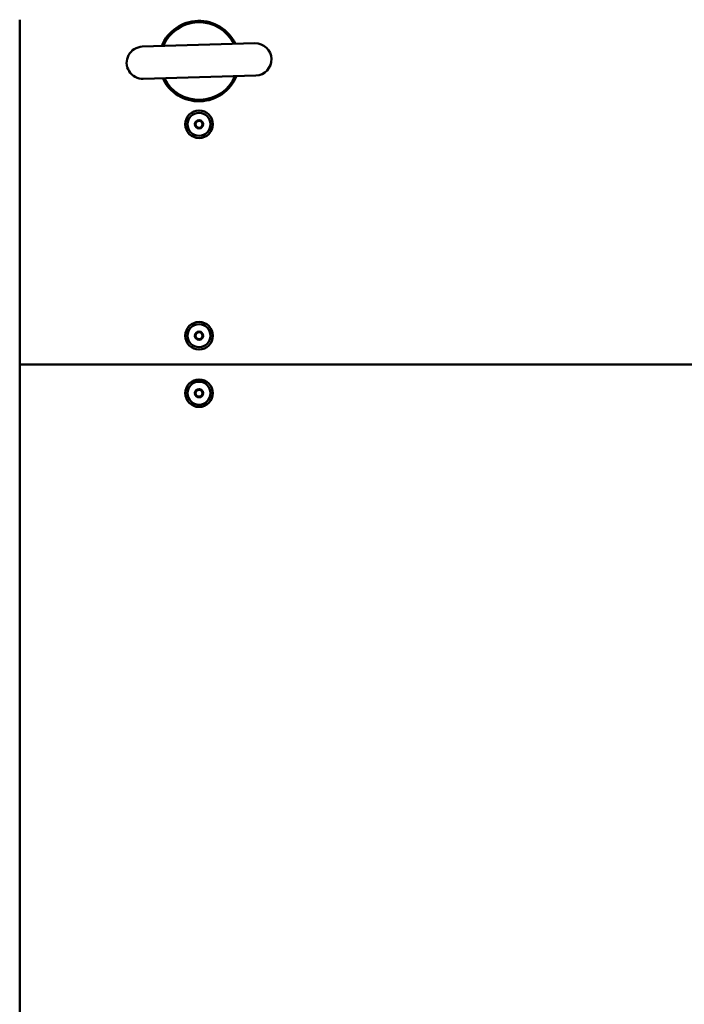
# Model space of a CAD drawing. Header units: millimetres. Extents: x 90 to 4401, y 90 to 14724.
# Tile 8 of 17: x 1760 to 2049, y 1934 to 2363. Entities that reach past the tile are written whole.
import ezdxf

# ---------------------------------------------------------------- set-up
doc = ezdxf.new("R2010")
doc.units = ezdxf.units.MM
doc.header["$LTSCALE"] = 15
doc.layers.add('Visible (ISO)', color=7, linetype='Continuous', lineweight=50)

msp = doc.modelspace()

# ---------------------------------------------------------------- linework, layer by layer
at = {"layer": 'Visible (ISO)'}
for p, q in [((1760.42, 2362.87), (1760.42, 2212.87)), ((1862.7, 2352.59), (1813.73, 2351.14)), ((1814.14, 2337.15), (1863.12, 2338.6)), ((1760.42, 1218.87), (1760.42, 2212.87)), ((1760.42, 2212.87), (2752.42, 2212.87)), ((1760.42, 2212.87), (2752.42, 2212.87))]:
    msp.add_line(p, q, dxfattribs=at)
for centre, radius in [((1838.42, 2317.37), 6), ((1838.42, 2317.37), 5), ((1838.42, 2317.37), 1.8), ((1838.42, 2317.37), 1.5), ((1838.42, 2225.37), 6), ((1838.42, 2225.37), 5), ((1838.42, 2225.37), 1.8), ((1838.42, 2225.37), 1.5), ((1838.42, 2200.37), 6), ((1838.42, 2200.37), 5), ((1838.42, 2200.37), 1.8), ((1838.42, 2200.37), 1.5)]:
    msp.add_circle(centre, radius, dxfattribs=at)
for centre, radius, start, end in [((1838.42, 2344.87), 17.5, 25.2784, 158.1221), ((1838.42, 2344.87), 16.9, 26.1685, 157.232), ((1862.91, 2345.6), 7, 271.7002, 91.7002), ((1813.93, 2344.14), 7, 91.7002, 271.7002), ((1838.42, 2344.87), 17.5, 205.2784, 338.1221), ((1838.42, 2344.87), 16.9, 206.1685, 337.232)]:
    msp.add_arc(centre, radius, start, end, dxfattribs=at)
for points in [[(1836.66, 2317.04), (1836.96, 2317.89), (1837.26, 2318.73)], [(1837.26, 2318.73), (1838.14, 2318.89), (1839.02, 2319.06)], [(1839.02, 2319.06), (1839.6, 2318.38), (1840.18, 2317.7)], [(1840.18, 2317.7), (1839.88, 2316.86), (1839.59, 2316.01)], [(1837.83, 2315.68), (1837.25, 2316.36), (1836.66, 2317.04)], [(1839.59, 2316.01), (1838.71, 2315.85), (1837.83, 2315.68)], [(1836.66, 2225.04), (1836.96, 2225.88), (1837.25, 2226.73)], [(1837.83, 2223.68), (1837.25, 2224.36), (1836.66, 2225.04)], [(1837.25, 2226.73), (1838.13, 2226.89), (1839.01, 2227.06)], [(1839.59, 2224.02), (1838.71, 2223.85), (1837.83, 2223.68)], [(1839.01, 2227.06), (1839.6, 2226.38), (1840.18, 2225.71)], [(1840.18, 2225.71), (1839.89, 2224.86), (1839.59, 2224.02)], [(1836.99, 2201.44), (1837.81, 2201.8), (1838.63, 2202.15)], [(1838.63, 2202.15), (1839.35, 2201.61), (1840.07, 2201.08)], [(1836.78, 2199.67), (1836.88, 2200.55), (1836.99, 2201.44)], [(1838.21, 2198.59), (1837.49, 2199.13), (1836.78, 2199.67)], [(1839.86, 2199.3), (1839.03, 2198.95), (1838.21, 2198.59)], [(1840.07, 2201.08), (1839.96, 2200.19), (1839.86, 2199.3)]]:
    msp.add_rational_spline(points, [1.00305832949, 1.15823199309, 1.00305832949], degree=2, dxfattribs=at)

doc.saveas('drawing.dxf')
